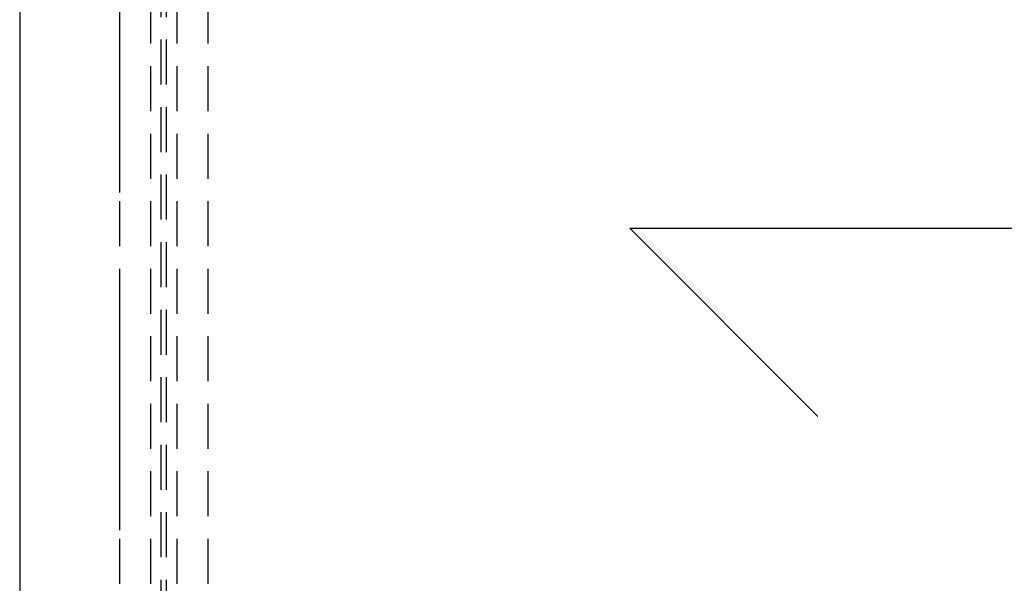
# Model space of a CAD drawing. Header units: millimetres. Extents: x 146050 to 148163, y 46632 to 48965.
# Tile 11 of 19: x 146050 to 147162, y 47273 to 47909. Entities that reach past the tile are written whole.
import ezdxf

# ---------------------------------------------------------------- set-up
doc = ezdxf.new("R2010")
doc.units = ezdxf.units.MM
doc.header["$LTSCALE"] = 200
doc.linetypes.add('HIDDEN', pattern=[1.905, 1.27, -0.635])
doc.layers.add('Caillebotis', color=1, linetype='Continuous')
doc.layers.add('Plancher intermediaire', color=7, linetype='Continuous')

msp = doc.modelspace()

# ---------------------------------------------------------------- linework, layer by layer
at = {"layer": 'Caillebotis'}
for p, q in [((146049.6, 48331.9), (146049.6, 46933)), ((146738.7, 47673.5), (147663.7, 47673.5)), ((146950.8, 47461.3), (146738.7, 47673.5))]:
    msp.add_line(p, q, dxfattribs=at)
at = {"layer": 'Plancher intermediaire', "linetype": 'HIDDEN', "ltscale": 0.2}
for p, q in [((146209.5, 46692.7), (146209.5, 48581.1)), ((146215.5, 46692.7), (146215.5, 48581.1)), ((146162.5, 46738.9), (146162.5, 48534.9)), ((146197.5, 46738.9), (146197.5, 48534.9)), ((146227.5, 46738.9), (146227.5, 48534.9)), ((146262.5, 46738.9), (146262.5, 48534.9))]:
    msp.add_line(p, q, dxfattribs=at)
at = {"layer": 'Plancher intermediaire', "linetype": 'HIDDEN'}
msp.add_line((146162.5, 46951.9), (146162.5, 48311.9), dxfattribs=at)

doc.saveas('drawing.dxf')
